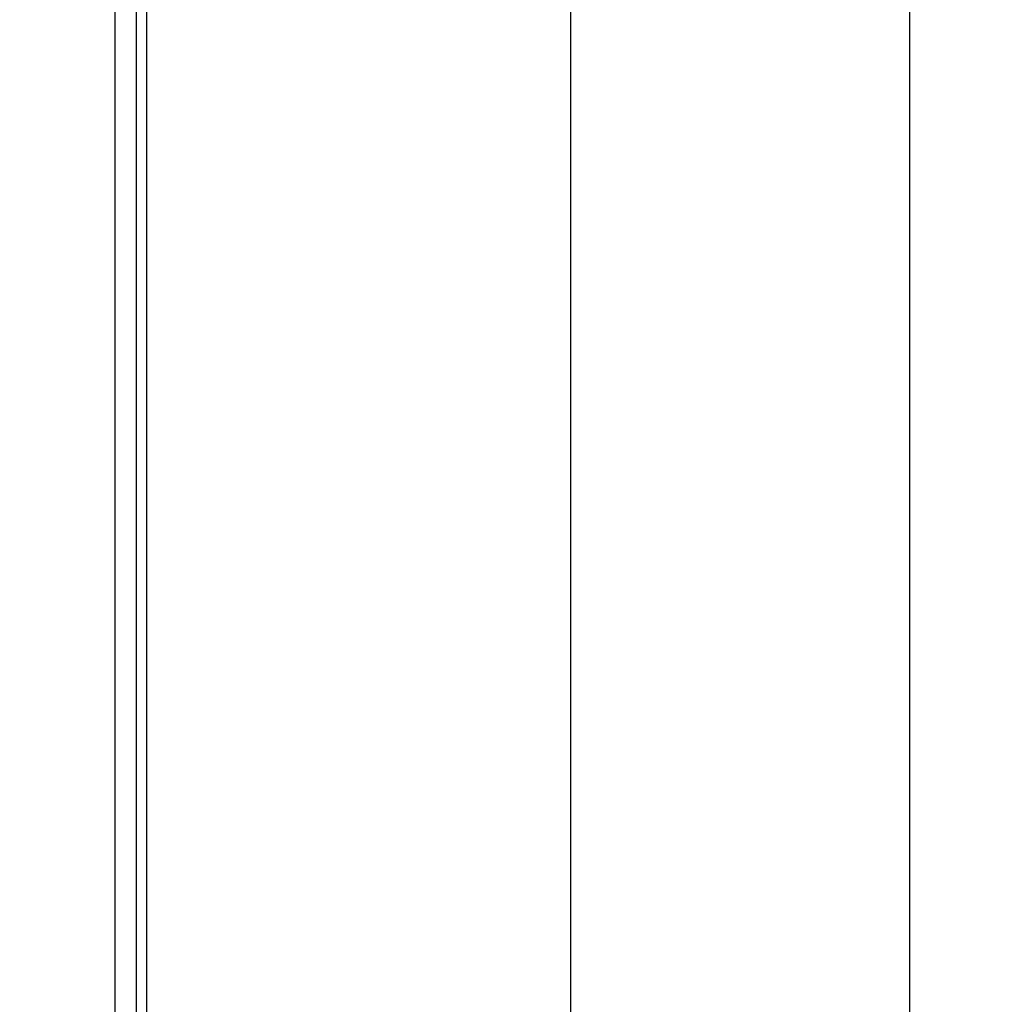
# Paper-space layout '61767N-2-A-2_1_1' of a CAD drawing. Header units: millimetres. Extents: x 0 to 594, y 1 to 420.
# Tile 103 of 222: x 203 to 226, y 254 to 277. Entities that reach past the tile are written whole.
import ezdxf

# ---------------------------------------------------------------- set-up
doc = ezdxf.new("R2010")
doc.units = ezdxf.units.MM
doc.header["$LTSCALE"] = 32.67
doc.layers.get('0').update_dxf_attribs({"linetype": 'CONTINUOUS'})
for name, color, linetype in [('61767N-2-A-2_DXF_DIMENSION', 7, 'CONTINUOUS'), ('61779N-0_DXF_CONTINUOUS_LINE', 7, 'CONTINUOUS'), ('61807N-2_DXF_CONTINUOUS_LINE', 7, 'CONTINUOUS')]:
    doc.layers.add(name, color=color, linetype=linetype)
doc.styles.get("Standard").update_dxf_attribs({"font": 'arial.ttf'})
doc.dimstyles.new('DIMSTYLE_3', dxfattribs={"dimtxt": 3, "dimasz": 4, "dimexe": 0.18, "dimexo": 0.0625, "dimgap": 0.09, "dimtad": 1, "dimlfac": 2, "dimdsep": 46, "dimtxsty": 'Standard', "dimblk": '_FILLED', "dimblk1": '_FILLED', "dimblk2": '_FILLED', "dimcen": 0.09, "dimadec": 0, "dimazin": 0, "dimtol": 1, "dimtp": 0.5, "dimtm": 0.5, "dimtfac": 1, "dimtofl": 0, "dimtmove": 0, "dimatfit": 3, "dimldrblk": '_FILLED', "dimfxl": 0, "dimtolj": 1, "dimarcsym": 0})
doc.dimstyles.new('DIMSTYLE_4', dxfattribs={"dimtxt": 3, "dimasz": 4, "dimexe": 0.18, "dimexo": 0.0625, "dimgap": 0.09, "dimtad": 1, "dimlfac": 2, "dimdsep": 46, "dimtxsty": 'Standard', "dimblk": '_FILLED', "dimblk1": '_FILLED', "dimblk2": '_FILLED', "dimcen": 0.09, "dimadec": 0, "dimazin": 0, "dimtp": 0.8, "dimtm": 0.8, "dimtfac": 1, "dimtofl": 0, "dimtmove": 0, "dimatfit": 3, "dimldrblk": '_FILLED', "dimfxl": 0, "dimtolj": 1, "dimarcsym": 0})

# ---------------------------------------------------------------- blocks, each defined once
blk = doc.blocks.new('_FILLED')
at = {"color": 0, "linetype": 'ByBlock'}
blk.add_solid([(0, 0), (-1, 0.1625), (-1, -0.1625)], dxfattribs=at)
blk = doc.blocks.new('*D8')
at = {"layer": '61767N-2-A-2_DXF_DIMENSION', "color": 2, "linetype": 'Continuous'}
for p, q in [((202.526, 343.107), (217.526, 343.107)), ((215.526, 343.107), (215.526, 243.607)), ((215.526, 144.107), (215.526, 243.607)), ((202.526, 144.107), (217.526, 144.107))]:
    blk.add_line(p, q, dxfattribs=at)
at = {"layer": '61767N-2-A-2_DXF_DIMENSION', "color": 2, "linetype": 'Continuous', "xscale": 4, "yscale": 4, "zscale": 4}
for p, rotation in [((215.526, 343.107), 90), ((215.526, 144.107), 270)]:
    blk.add_blockref('_FILLED', p, dxfattribs=dict(at, rotation=rotation))
blk = doc.blocks.new('*D10')
at = {"layer": '61767N-2-A-2_DXF_DIMENSION', "color": 2, "linetype": 'Continuous'}
for p, q in [((206.526, 348.607), (225.526, 348.607)), ((223.526, 348.607), (223.526, 243.607)), ((223.526, 138.607), (223.526, 243.607)), ((205.276, 138.607), (225.526, 138.607))]:
    blk.add_line(p, q, dxfattribs=at)
at = {"layer": '61767N-2-A-2_DXF_DIMENSION', "color": 2, "linetype": 'Continuous', "xscale": 4, "yscale": 4, "zscale": 4}
for p, rotation in [((223.526, 348.607), 90), ((223.526, 138.607), 270)]:
    blk.add_blockref('_FILLED', p, dxfattribs=dict(at, rotation=rotation))

psp = doc.layouts.new('61767N-2-A-2_1_1')

# ---------------------------------------------------------------- linework, layer by layer
at = {"layer": '61779N-0_DXF_CONTINUOUS_LINE', "color": 3, "linetype": 'Continuous'}
psp.add_line((204.7755, 175.3573), (204.7755, 283.3573), dxfattribs=at)
at = {"layer": '61779N-0_DXF_CONTINUOUS_LINE', "color": 7, "linetype": 'Continuous'}
psp.add_line((205.2755, 283.3573), (205.2755, 175.3573), dxfattribs=at)
at = {"layer": '61807N-2_DXF_CONTINUOUS_LINE', "color": 7, "linetype": 'Continuous'}
psp.add_line((205.5255, 139.6073), (205.5255, 347.6073), dxfattribs=at)

# ---------------------------------------------------------------- dimensions: what is measured, and where the dimension line sits
at = {"layer": '61767N-2-A-2_DXF_DIMENSION', "color": 2, "linetype": 'Continuous'}
for base, p1, p2, dimstyle, picture, middle in [((223.5255, 138.6073), (206.5255, 348.6073), (205.2755, 138.6073), 'DIMSTYLE_4', '*D10', (222.7755, 240.1111)), ((215.5255, 144.1073), (202.5256, 343.1073), (202.5256, 144.1073), 'DIMSTYLE_3', '*D8', (214.7755, 235.4503))]:
    dim = psp.add_linear_dim(base=base, p1=p1, p2=p2, angle=270, dimstyle=dimstyle, dxfattribs=at)
    dim.commit()
    dim.dimension.update_dxf_attribs({"geometry": picture, "text_midpoint": middle, "dimtype": 160})

doc.saveas('drawing.dxf')
